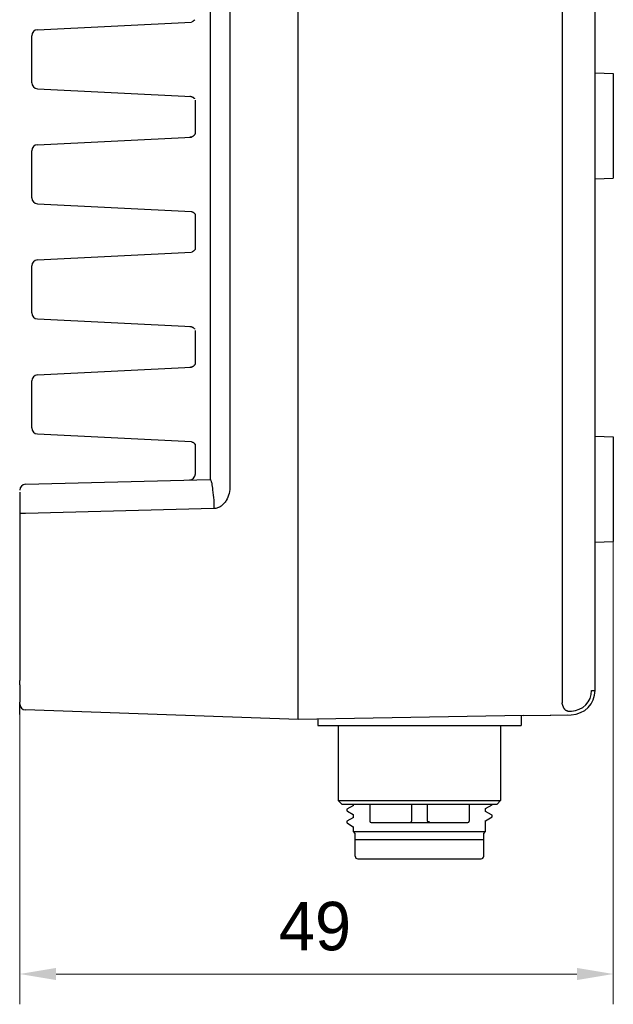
# Model space of a CAD drawing. Header units: millimetres. Extents: x 2329 to 5782, y 1296 to 2780.
# Tile 115 of 123: x 5554 to 5603, y 2198 to 2279. Entities that reach past the tile are written whole.
import ezdxf

# ---------------------------------------------------------------- set-up
doc = ezdxf.new("R2010")
doc.units = ezdxf.units.MM
doc.header["$LTSCALE"] = 0.3
doc.layers.add('00_COMPONENTS', color=7, linetype='Continuous')
doc.layers.add('51__DRAFT_DIMS', color=7, linetype='Continuous')
doc.styles.add('尺寸值样式', font='兰亭黑 GBK.TTF', dxfattribs={"height": 4})
doc.dimstyles.new('1直线标注', dxfattribs={"dimtxt": 4, "dimasz": 3, "dimexe": 2.5, "dimexo": 0, "dimtad": 1, "dimdec": 1, "dimdsep": 46, "dimtxsty": '尺寸值样式', "dimcen": 0, "dimclrd": 8, "dimclre": 8, "dimclrt": 7, "dimadec": 0, "dimazin": 0, "dimtp": 0.001, "dimtm": 0.001, "dimtfac": 1, "dimtdec": 1, "dimtmove": 0, "dimatfit": 0, "dimldrblk": '_FILLED', "dimfxl": 1, "dimtolj": 1, "dimlwd": 15, "dimlwe": 15, "dimarcsym": 0})

# ---------------------------------------------------------------- blocks, each defined once
blk = doc.blocks.new('*D387')
at = {"layer": '51__DRAFT_DIMS', "color": 8, "lineweight": 15}
for p, q in [((5603.064, 2236.018), (5603.064, 2197.828)), ((5554.064, 2224.545), (5554.064, 2197.828)), ((5557.064, 2200.328), (5600.064, 2200.328))]:
    blk.add_line(p, q, dxfattribs=at)
at = {"layer": '51__DRAFT_DIMS', "color": 8}
for points in [[(5557.064, 2200.828), (5557.064, 2199.828), (5554.064, 2200.328)], [(5600.064, 2199.828), (5600.064, 2200.828), (5603.064, 2200.328)]]:
    blk.add_solid(points, dxfattribs=at)
at = {"layer": 'Defpoints', "color": 0}
for p in [(5603.064, 2236.018), (5554.064, 2224.545), (5603.064, 2200.328)]:
    blk.add_point(p, dxfattribs=at)
at = {"layer": '51__DRAFT_DIMS', "color": 7, "insert": (5578.442, 2206.286), "char_height": 4, "attachment_point": 2, "line_spacing_factor": 0.9, "style": '尺寸值样式'}
blk.add_mtext('\\A1;49', dxfattribs=at)
blk = doc.blocks.new('_FILLED')
at = {"color": 0, "linetype": 'ByBlock'}
blk.add_solid([(0, 0), (-1, 0.167), (-1, -0.167)], dxfattribs=at)

msp = doc.modelspace()

# ---------------------------------------------------------------- linework, layer by layer
msp.add_line((5569.82, 2337.03823), (5569.78279, 2241.15539))
at = {"layer": '00_COMPONENTS'}
for p, q in [((5577.06365, 2221.34377), (5577.06365, 2347.34377)), ((5571.41567, 2339.17503), (5571.41567, 2240.63807)), ((5598.8354, 2297.74787), (5598.8354, 2222.70656)), ((5601.56365, 2223.73682), (5601.56365, 2296.95092)), ((5555.53898, 2278.28182), (5568.25182, 2278.90965)), ((5555.06365, 2273.90499), (5555.06365, 2277.78256)), ((5601.56365, 2274.72155), (5603.06365, 2274.66917)), ((5603.06365, 2274.66874), (5603.06365, 2266.01881)), ((5555.53898, 2273.40573), (5568.2508, 2272.77795)), ((5568.56365, 2269.73064), (5568.56365, 2272.4567)), ((5555.53898, 2268.78182), (5568.25024, 2269.40957)), ((5555.06365, 2264.40499), (5555.06365, 2268.28256)), ((5601.56365, 2265.966), (5603.06365, 2266.01838)), ((5555.53898, 2263.90573), (5568.24922, 2263.27803)), ((5568.56365, 2260.17483), (5568.56365, 2263.01235)), ((5555.53898, 2259.28182), (5568.24866, 2259.90949)), ((5555.06365, 2254.90499), (5555.06365, 2258.78256)), ((5555.53898, 2254.40573), (5568.24764, 2253.77811)), ((5568.56365, 2250.73064), (5568.56365, 2253.4567)), ((5555.53898, 2249.78182), (5568.24708, 2250.40941)), ((5555.06365, 2245.40499), (5555.06365, 2249.28256)), ((5555.53898, 2244.90573), (5568.24606, 2244.27818)), ((5601.56365, 2244.72155), (5603.06365, 2244.66917)), ((5603.06365, 2244.66874), (5603.06365, 2236.01881)), ((5568.56365, 2241.61055), (5568.56365, 2244.01235)), ((5554.55056, 2240.75652), (5569.78279, 2241.15539)), ((5568.58649, 2241.61115), (5568.56365, 2241.6105)), ((5554.06365, 2240.11036), (5554.06365, 2224.54543)), ((5570.09181, 2238.74871), (5554.5462, 2238.34164)), ((5554.5462, 2238.34164), (5554.06365, 2238.34164)), ((5601.56365, 2235.966), (5603.06365, 2236.01838)), ((5554.06365, 2224.19205), (5554.06365, 2224.54543)), ((5554.06365, 2224.19205), (5554.06365, 2222.77612)), ((5601.2715, 2223.73682), (5601.56365, 2223.73682)), ((5554.06365, 2221.74524), (5554.06365, 2222.77612)), ((5577.06365, 2221.34377), (5554.5462, 2222.1301)), ((5595.66365, 2221.66844), (5577.06365, 2221.34377)), ((5578.66365, 2221.3717), (5578.66365, 2220.84377)), ((5595.46365, 2221.66495), (5595.46365, 2220.84377)), ((5595.66365, 2221.66844), (5597.85627, 2221.70671)), ((5597.85615, 2221.70671), (5597.91877, 2221.70767)), ((5597.85627, 2221.70671), (5599.59855, 2221.73712)), ((5597.91877, 2221.70767), (5599.31798, 2221.73222)), ((5599.32059, 2222.03218), (5599.60117, 2222.03708)), ((5578.66386, 2220.84377), (5595.46344, 2220.84377)), ((5580.36365, 2220.84377), (5580.36365, 2214.64377)), ((5593.76365, 2220.84377), (5593.76365, 2214.64377)), ((5580.66365, 2214.34377), (5580.36365, 2214.64377)), ((5580.36365, 2214.64377), (5593.76365, 2214.64377)), ((5580.66379, 2214.34377), (5593.46351, 2214.34377)), ((5581.61218, 2214.25195), (5581.07014, 2213.93863)), ((5581.60515, 2214.24382), (5581.60515, 2214.34377)), ((5582.96365, 2214.34377), (5582.96365, 2212.94377)), ((5586.41365, 2214.34377), (5586.41365, 2212.94377)), ((5587.71365, 2212.94377), (5587.71365, 2214.34377)), ((5591.16365, 2214.34377), (5591.16365, 2212.94377)), ((5592.51529, 2213.98572), (5593.05729, 2214.29902)), ((5593.06361, 2214.30631), (5593.05729, 2214.29902)), ((5593.06361, 2214.30631), (5593.06361, 2214.34377)), ((5593.46365, 2214.34377), (5593.76365, 2214.64377)), ((5581.06381, 2213.93131), (5581.06381, 2213.80631)), ((5581.06381, 2213.80631), (5581.07016, 2213.79898)), ((5581.61204, 2213.25181), (5581.0701, 2212.93855)), ((5581.07016, 2213.79898), (5581.12015, 2213.77009)), ((5581.12015, 2213.77009), (5581.60342, 2213.49074)), ((5581.60515, 2213.24385), (5581.60515, 2213.49373)), ((5592.51512, 2212.98565), (5593.05709, 2213.29892)), ((5592.52215, 2213.7438), (5592.52215, 2213.99365)), ((5592.99553, 2213.47418), (5592.52389, 2213.74681)), ((5593.05708, 2213.4386), (5592.99553, 2213.47418)), ((5593.06343, 2213.30626), (5593.05709, 2213.29892)), ((5593.05717, 2213.43855), (5593.06352, 2213.43121)), ((5593.06343, 2213.30626), (5593.06343, 2213.43126)), ((5581.07001, 2212.9385), (5581.06367, 2212.93117)), ((5581.06376, 2212.93122), (5581.06376, 2212.80622)), ((5581.07007, 2212.79893), (5581.12, 2212.77007)), ((5581.12, 2212.77007), (5581.60339, 2212.49065)), ((5581.60515, 2212.09377), (5581.60515, 2212.4937)), ((5583.06366, 2212.84377), (5591.06364, 2212.84377)), ((5591.14116, 2212.87789), (5591.16961, 2212.87915)), ((5592.52215, 2212.09377), (5592.52215, 2212.99375)), ((5581.60515, 2212.09377), (5592.52215, 2212.09377)), ((5581.76365, 2211.93527), (5581.60515, 2212.09377)), ((5581.76365, 2211.44377), (5581.76365, 2211.93527)), ((5592.36365, 2211.93527), (5592.52215, 2212.09377)), ((5592.36365, 2211.44377), (5592.36365, 2211.93527)), ((5581.76355, 2211.44377), (5592.36374, 2211.44377)), ((5581.76365, 2210.04377), (5581.76365, 2211.40531)), ((5592.36365, 2210.04377), (5592.36365, 2211.40531)), ((5581.96365, 2209.84377), (5592.16365, 2209.84377))]:
    msp.add_line(p, q, dxfattribs=at)
for points in [[(5568.5158, 2279.09906), (5568.49578, 2279.07458), (5568.47349, 2279.05067), (5568.44893, 2279.02762), (5568.4223, 2279.00583), (5568.39363, 2278.98554), (5568.36297, 2278.96697)], [(5568.36297, 2278.96697), (5568.33061, 2278.95044), (5568.29668, 2278.93612), (5568.2613, 2278.92421)], [(5568.11928, 2272.78445), (5568.14588, 2272.78242), (5568.17999, 2272.77771), (5568.21349, 2272.77072), (5568.24621, 2272.76151), (5568.27792, 2272.75022), (5568.30851, 2272.73697), (5568.33785, 2272.72186)], [(5568.11928, 2272.78445), (5568.14909, 2272.78208), (5568.18373, 2272.77705), (5568.21771, 2272.76966), (5568.25085, 2272.76001), (5568.28293, 2272.74822), (5568.31381, 2272.73442)], [(5568.31381, 2272.73442), (5568.34338, 2272.71873), (5568.37146, 2272.70136), (5568.39797, 2272.68243), (5568.42285, 2272.66212)], [(5568.33785, 2272.72186), (5568.36577, 2272.70508), (5568.3922, 2272.68678), (5568.41706, 2272.66708)], [(5568.41706, 2272.66708), (5568.44023, 2272.64623), (5568.46169, 2272.62437), (5568.48141, 2272.60166), (5568.49931, 2272.57839)], [(5568.42285, 2272.66212), (5568.44596, 2272.64065), (5568.4673, 2272.61819), (5568.48684, 2272.5949), (5568.5045, 2272.57108)], [(5568.32412, 2269.45831), (5568.29489, 2269.44438), (5568.26464, 2269.4323), (5568.23348, 2269.42217), (5568.20153, 2269.41406), (5568.16906, 2269.40806), (5568.13621, 2269.40422), (5568.11928, 2269.4031)], [(5568.42764, 2269.52966), (5568.40397, 2269.50977), (5568.37874, 2269.49113), (5568.3521, 2269.47393), (5568.32412, 2269.45831)], [(5568.50579, 2269.61833), (5568.48888, 2269.59525), (5568.47021, 2269.57265), (5568.44974, 2269.55067), (5568.42764, 2269.52966)], [(5568.56365, 2269.73074), (5568.55772, 2269.71497), (5568.54855, 2269.69362), (5568.53799, 2269.67196), (5568.5259, 2269.64999), (5568.51232, 2269.62805), (5568.49717, 2269.60622)], [(5568.24605, 2263.26758), (5568.27996, 2263.25742), (5568.31276, 2263.24501), (5568.3443, 2263.23048), (5568.37447, 2263.21396), (5568.40302, 2263.19568), (5568.42989, 2263.17581)], [(5568.25069, 2263.26634), (5568.28523, 2263.2556), (5568.31859, 2263.24252), (5568.35061, 2263.22725), (5568.38116, 2263.20992), (5568.40999, 2263.1908), (5568.43702, 2263.17005)], [(5568.42989, 2263.17581), (5568.455, 2263.15452), (5568.47815, 2263.13213), (5568.49935, 2263.10882), (5568.51861, 2263.08479)], [(5568.43702, 2263.17005), (5568.46218, 2263.14788), (5568.48524, 2263.12466), (5568.50624, 2263.10058), (5568.52517, 2263.07585)], [(5568.51861, 2263.08479), (5568.53577, 2263.06047), (5568.55094, 2263.03604), (5568.56365, 2263.01271)], [(5568.36297, 2259.96697), (5568.33061, 2259.95044), (5568.29668, 2259.93612), (5568.2613, 2259.92421)], [(5568.5158, 2260.09906), (5568.49578, 2260.07458), (5568.47349, 2260.05067), (5568.44893, 2260.02762), (5568.4223, 2260.00583), (5568.39363, 2259.98554), (5568.36297, 2259.96697)], [(5568.56365, 2260.17514), (5568.55613, 2260.16066), (5568.54196, 2260.13667), (5568.52591, 2260.11272)], [(5568.11928, 2253.78445), (5568.14588, 2253.78242), (5568.17999, 2253.77771), (5568.21349, 2253.77072), (5568.24621, 2253.76151), (5568.27792, 2253.75022), (5568.30851, 2253.73697), (5568.33785, 2253.72186)], [(5568.11928, 2253.78445), (5568.14909, 2253.78208), (5568.18373, 2253.77705), (5568.21771, 2253.76966), (5568.25085, 2253.76001), (5568.28293, 2253.74822), (5568.31381, 2253.73442)], [(5568.31381, 2253.73442), (5568.34338, 2253.71873), (5568.37146, 2253.70136), (5568.39797, 2253.68243), (5568.42285, 2253.66212)], [(5568.33785, 2253.72186), (5568.36577, 2253.70508), (5568.3922, 2253.68678), (5568.41706, 2253.66708)], [(5568.41706, 2253.66708), (5568.44023, 2253.64623), (5568.46169, 2253.62437), (5568.48141, 2253.60166), (5568.49931, 2253.57839)], [(5568.42285, 2253.66212), (5568.44596, 2253.64065), (5568.4673, 2253.61819), (5568.48684, 2253.5949), (5568.5045, 2253.57108)], [(5568.50579, 2250.61833), (5568.48888, 2250.59525), (5568.47021, 2250.57265), (5568.44974, 2250.55067), (5568.42764, 2250.52966)], [(5568.56365, 2250.73074), (5568.55772, 2250.71497), (5568.54855, 2250.69362), (5568.53799, 2250.67196), (5568.5259, 2250.64999), (5568.51232, 2250.62805), (5568.49717, 2250.60622)], [(5568.32412, 2250.45831), (5568.29489, 2250.44438), (5568.26464, 2250.4323), (5568.23348, 2250.42217), (5568.20153, 2250.41406), (5568.16906, 2250.40806), (5568.13621, 2250.40422), (5568.11928, 2250.4031)], [(5568.42764, 2250.52966), (5568.40397, 2250.50977), (5568.37874, 2250.49113), (5568.3521, 2250.47393), (5568.32412, 2250.45831)], [(5568.24605, 2244.26758), (5568.27996, 2244.25742), (5568.31276, 2244.24501), (5568.3443, 2244.23048), (5568.37447, 2244.21396), (5568.40302, 2244.19568), (5568.42989, 2244.17581)], [(5568.25069, 2244.26634), (5568.28523, 2244.2556), (5568.31859, 2244.24252), (5568.35061, 2244.22725), (5568.38116, 2244.20992), (5568.40999, 2244.1908), (5568.43702, 2244.17005)], [(5568.42989, 2244.17581), (5568.455, 2244.15452), (5568.47815, 2244.13213), (5568.49935, 2244.10882), (5568.51861, 2244.08479)], [(5568.43702, 2244.17005), (5568.46218, 2244.14788), (5568.48524, 2244.12466), (5568.50624, 2244.10058), (5568.52517, 2244.07585)], [(5568.51861, 2244.08479), (5568.53577, 2244.06047), (5568.55094, 2244.03604), (5568.56365, 2244.01271)]]:
    msp.add_lwpolyline(points, dxfattribs=at)
for centre, radius, start, end in [((5555.56365, 2277.78243), 0.5, 92.8272807, 180), ((5555.56365, 2273.90512), 0.5, 180, 267.1727193), ((5555.56365, 2268.28243), 0.5, 92.8272807, 180), ((5555.56365, 2264.40512), 0.5, 180, 267.1727193), ((5555.56365, 2258.78243), 0.5, 92.8272807, 180), ((5555.56365, 2254.90512), 0.5, 180, 267.1727193), ((5555.56365, 2249.28243), 0.5, 92.8272807, 180), ((5555.56365, 2245.40512), 0.5, 180, 267.1727193), ((5568.06365, 2241.61055), 0.5, 271.5, 0), ((5832.69181, 2271.80623), 264.59344, 186.7152135, 186.8419861), ((5554.56365, 2240.25669), 0.5, 91.5, 180), ((5832.56728, 2271.79127), 264.46801, 186.8419822, 187.0230232), ((5599.56365, 2223.73682), 2, 271, 0), ((5599.57148, 2223.73683), 1.70002, 271.0005553, 359.9994447), ((5554.56365, 2222.6298), 0.5, 180, 268), ((5583.06365, 2212.94377), 0.1, 180, 270), ((5586.31365, 2212.94377), 0.1, 270, 0), ((5587.81365, 2212.94377), 0.1, 180, 270), ((5591.06365, 2212.94377), 0.1, 270, 0), ((5581.96365, 2210.04377), 0.2, 180, 270), ((5592.16365, 2210.04377), 0.2, 270, 0)]:
    msp.add_arc(centre, radius, start, end, dxfattribs=at)
for points, knots in [([(5569.91358, 2240.86615), (5569.90601, 2240.9079), (5569.89024, 2240.981), (5569.86365, 2241.06402), (5569.83862, 2241.11253), (5569.8185, 2241.14113), (5569.7963, 2241.15575), (5569.78279, 2241.15539)], [0, 0, 0, 0, 0.38524838, 0.67826499, 0.78916883, 0.87734938, 1, 1, 1, 1]), ([(5571.41567, 2240.63807), (5571.41568, 2240.42632), (5571.37032, 2240.00165), (5571.18065, 2239.4984), (5570.93306, 2239.15198), (5570.69534, 2238.9367), (5570.40956, 2238.78943), (5570.19752, 2238.75145), (5570.09181, 2238.74871)], [0, 0, 0, 0, 0.25011521, 0.49987724, 0.62504292, 0.75013006, 0.87510198, 1, 1, 1, 1]), ([(5570.08354, 2239.45525), (5570.0831, 2239.40479), (5570.08277, 2239.16924), (5570.08697, 2238.93371), (5570.09181, 2238.74871)], [0, 0, 0, 0, 0.21428313, 1, 1, 1, 1]), ([(5599.32059, 2222.03218), (5599.29927, 2222.03159), (5599.25647, 2222.03708), (5599.19825, 2222.06168), (5599.14407, 2222.09204), (5599.09854, 2222.13263), (5599.05765, 2222.17612), (5599.02101, 2222.22238), (5598.98949, 2222.27177), (5598.96318, 2222.32378), (5598.93969, 2222.37662), (5598.91814, 2222.42958), (5598.89847, 2222.48275), (5598.88266, 2222.53662), (5598.87096, 2222.58135), (5598.86189, 2222.61632), (5598.85605, 2222.64112), (5598.84987, 2222.66378), (5598.84407, 2222.6831), (5598.84031, 2222.69725), (5598.83773, 2222.70421), (5598.83609, 2222.70658), (5598.8354, 2222.70656)], [0, 0, 0, 0, 0.07198368, 0.14291913, 0.21234094, 0.28057698, 0.34767309, 0.41375516, 0.47939554, 0.54503219, 0.61023131, 0.67451887, 0.73795936, 0.80144523, 0.8638434, 0.89402495, 0.92334092, 0.94988482, 0.9730403, 0.99208947, 0.99765239, 1, 1, 1, 1]), ([(5581.07023, 2213.93858), (5581.06926, 2213.93803), (5581.06655, 2213.93633), (5581.06383, 2213.93346), (5581.0638, 2213.93126)], [0, 0, 0, 0, 0.33650447, 1, 1, 1, 1]), ([(5581.06371, 2212.80622), (5581.06371, 2212.8056), (5581.06459, 2212.80227), (5581.06777, 2212.80027), (5581.07011, 2212.79893)], [0, 0, 0, 0, 0.18734601, 1, 1, 1, 1]), ([(5587.8324, 2212.94377), (5587.8324, 2212.93101), (5587.83171, 2212.90759), (5587.8277, 2212.87567), (5587.82366, 2212.85619), (5587.81713, 2212.84377), (5587.81365, 2212.84377)], [0, 0, 0, 0, 0.36834172, 0.68283083, 0.89939224, 1, 1, 1, 1])]:
    msp.add_open_spline(points, degree=3, knots=knots, dxfattribs=at)

# ---------------------------------------------------------------- dimensions: what is measured, and where the dimension line sits
at = {"layer": '51__DRAFT_DIMS'}
dim = msp.add_linear_dim(base=(5603.06365, 2200.32796), p1=(5554.06365, 2224.54543), p2=(5603.06365, 2236.01838), dimstyle='1直线标注', dxfattribs=at)
dim.commit()
dim.dimension.update_dxf_attribs({"geometry": '*D387', "text_midpoint": (5578.44158, 2200.32796), "dimtype": 160})

doc.saveas('drawing.dxf')
